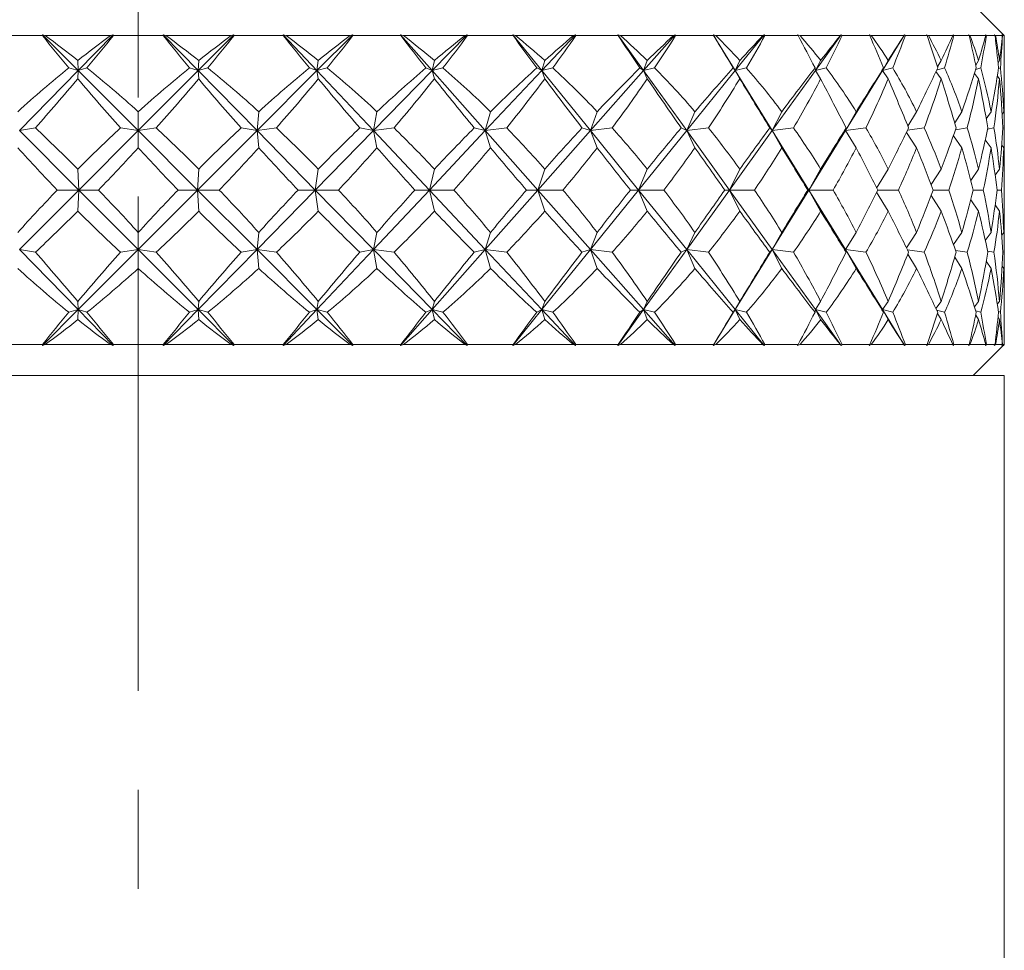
# Model space of a CAD drawing. Header units: inches. Extents: x 1 to 18.8, y 0.6 to 16.4.
# Tile 20 of 21: x 17.7 to 18.7, y 10.4 to 11.4. Entities that reach past the tile are written whole.
import ezdxf

# ---------------------------------------------------------------- set-up
doc = ezdxf.new("R2010")
doc.units = ezdxf.units.IN
doc.header["$MEASUREMENT"] = 0
doc.linetypes.add('CENTERX2', pattern=[0.8, 0.5, -0.1, 0.1, -0.1])
doc.layers.add('SLD-0', color=7, linetype='Continuous')

msp = doc.modelspace()

# ---------------------------------------------------------------- linework, layer by layer
at = {"color": 7, "linetype": 'Continuous', "lineweight": 15}
for p, q in [((18.6599, 11.36293), (18.62865, 11.39418)), ((17.68802, 11.36293), (17.63832, 11.36293)), ((17.68824, 11.36371), (17.68802, 11.36293)), ((17.69088, 11.36293), (17.68824, 11.36371)), ((17.68824, 11.36371), (17.72432, 11.32754)), ((17.75693, 11.36293), (17.69088, 11.36293)), ((17.7597, 11.36371), (17.72432, 11.32754)), ((17.7597, 11.36371), (17.75693, 11.36293)), ((17.75981, 11.36293), (17.7597, 11.36371)), ((17.80999, 11.36293), (17.75981, 11.36293)), ((17.8101, 11.36371), (17.80999, 11.36293)), ((17.81287, 11.36293), (17.8101, 11.36371)), ((17.8101, 11.36371), (17.84548, 11.32754)), ((17.87892, 11.36293), (17.81287, 11.36293)), ((17.88156, 11.36371), (17.84548, 11.32754)), ((17.88156, 11.36371), (17.87892, 11.36293)), ((17.88178, 11.36293), (17.88156, 11.36371)), ((17.93148, 11.36293), (17.88178, 11.36293)), ((17.93431, 11.36293), (17.93148, 11.36371)), ((17.93148, 11.36371), (17.93148, 11.36293)), ((17.93148, 11.36371), (17.96546, 11.32754)), ((17.99907, 11.36293), (17.93431, 11.36293)), ((18.00154, 11.36371), (17.96546, 11.32754)), ((18.00154, 11.36371), (17.99907, 11.36293)), ((18.00186, 11.36293), (18.00154, 11.36371)), ((18.0501, 11.36293), (18.00186, 11.36293)), ((18.05284, 11.36293), (18.05, 11.36371)), ((18.05, 11.36371), (18.0501, 11.36293)), ((18.05, 11.36371), (18.08193, 11.32754)), ((18.11506, 11.36293), (18.05284, 11.36293)), ((18.1173, 11.36371), (18.08193, 11.32754)), ((18.1173, 11.36371), (18.11506, 11.36293)), ((18.11772, 11.36293), (18.1173, 11.36371)), ((18.16357, 11.36293), (18.11772, 11.36293)), ((18.16616, 11.36293), (18.16335, 11.36371)), ((18.16335, 11.36371), (18.16357, 11.36293)), ((18.16335, 11.36371), (18.19261, 11.32754)), ((18.22462, 11.36293), (18.16616, 11.36293)), ((18.2266, 11.36371), (18.19261, 11.32754)), ((18.2266, 11.36371), (18.22462, 11.36293)), ((18.22711, 11.36293), (18.2266, 11.36371)), ((18.26967, 11.36293), (18.22711, 11.36293)), ((18.27206, 11.36293), (18.26935, 11.36371)), ((18.26935, 11.36371), (18.26967, 11.36293)), ((18.26935, 11.36371), (18.29536, 11.32754)), ((18.32563, 11.36293), (18.27206, 11.36293)), ((18.3273, 11.36371), (18.29536, 11.32754)), ((18.3273, 11.36371), (18.32563, 11.36293)), ((18.32788, 11.36293), (18.3273, 11.36371)), ((18.36633, 11.36293), (18.32788, 11.36293)), ((18.36848, 11.36293), (18.36591, 11.36371)), ((18.36591, 11.36371), (18.36633, 11.36293)), ((18.36591, 11.36371), (18.38818, 11.32754)), ((18.4161, 11.36293), (18.36848, 11.36293)), ((18.41744, 11.36371), (18.38818, 11.32754)), ((18.41744, 11.36371), (18.4161, 11.36293)), ((18.41809, 11.36293), (18.41744, 11.36371)), ((18.45168, 11.36293), (18.41809, 11.36293)), ((18.45353, 11.36293), (18.45117, 11.36371)), ((18.45117, 11.36371), (18.45168, 11.36293)), ((18.4943, 11.36293), (18.45353, 11.36293)), ((18.49526, 11.36371), (18.46925, 11.32754)), ((18.49526, 11.36371), (18.4943, 11.36293)), ((18.49598, 11.36293), (18.49526, 11.36371)), ((18.52404, 11.36293), (18.49598, 11.36293)), ((18.52558, 11.36293), (18.52345, 11.36371)), ((18.52345, 11.36371), (18.52404, 11.36293)), ((18.55868, 11.36293), (18.52558, 11.36293)), ((18.55927, 11.36371), (18.537, 11.32754)), ((18.55927, 11.36371), (18.55868, 11.36293)), ((18.56002, 11.36293), (18.55927, 11.36371)), ((18.58202, 11.36293), (18.56002, 11.36293)), ((18.5832, 11.36293), (18.58136, 11.36371)), ((18.58136, 11.36371), (18.58202, 11.36293)), ((18.60801, 11.36293), (18.5832, 11.36293)), ((18.6082, 11.36371), (18.60801, 11.36293)), ((18.60898, 11.36293), (18.6082, 11.36371)), ((18.62449, 11.36293), (18.60898, 11.36293)), ((18.62529, 11.36293), (18.62377, 11.36371)), ((18.62377, 11.36371), (18.62449, 11.36293)), ((18.64131, 11.36293), (18.62529, 11.36293)), ((18.64189, 11.36293), (18.6411, 11.36371)), ((18.6411, 11.36371), (18.64131, 11.36293)), ((18.65061, 11.36293), (18.64189, 11.36293)), ((18.65102, 11.36293), (18.64986, 11.36371)), ((18.64986, 11.36371), (18.65061, 11.36293)), ((18.65794, 11.36293), (18.65102, 11.36293)), ((18.65813, 11.36293), (18.65734, 11.36371)), ((18.65734, 11.36371), (18.65794, 11.36293)), ((18.65988, 11.36293), (18.65813, 11.36293)), ((18.6599, 11.36293), (18.6591, 11.36371)), ((18.6591, 11.36371), (18.65988, 11.36293)), ((18.6599, 11.31257), (18.6599, 11.3562)), ((17.72432, 11.32754), (17.72386, 11.33762)), ((17.84548, 11.32754), (17.84594, 11.33762)), ((17.96546, 11.32754), (17.96682, 11.33762)), ((18.08193, 11.32754), (18.08417, 11.33762)), ((18.19261, 11.32754), (18.19569, 11.33762)), ((18.29536, 11.32754), (18.29921, 11.33762)), ((18.38818, 11.32754), (18.39273, 11.33762)), ((18.46925, 11.32754), (18.47441, 11.33762)), ((18.537, 11.32754), (18.54267, 11.33762)), ((18.59237, 11.33128), (18.59619, 11.33762)), ((18.63104, 11.33308), (18.63391, 11.33762)), ((18.65361, 11.3353), (18.65511, 11.33762)), ((17.72432, 11.32754), (17.66492, 11.26681)), ((17.72432, 11.32754), (17.7147, 11.33025)), ((17.72432, 11.32754), (17.72386, 11.31928)), ((17.72432, 11.32754), (17.73304, 11.33025)), ((17.72432, 11.32754), (17.7849, 11.26681)), ((17.84548, 11.32754), (17.7849, 11.26681)), ((17.84548, 11.32754), (17.83676, 11.33025)), ((17.84548, 11.32754), (17.8551, 11.33025)), ((17.84548, 11.32754), (17.84594, 11.31928)), ((17.84548, 11.32754), (17.90488, 11.26681)), ((17.96546, 11.32754), (17.90488, 11.26681)), ((17.96546, 11.32754), (17.95782, 11.33025)), ((17.96546, 11.32754), (17.9758, 11.33025)), ((17.96546, 11.32754), (17.96682, 11.31928)), ((17.96546, 11.32754), (18.02253, 11.26681)), ((18.08193, 11.32754), (18.02253, 11.26681)), ((18.08193, 11.32754), (18.07551, 11.33025)), ((18.08193, 11.32754), (18.09279, 11.33025)), ((18.08193, 11.32754), (18.08417, 11.31928)), ((18.08193, 11.32754), (18.13555, 11.26681)), ((18.19261, 11.32754), (18.13555, 11.26681)), ((18.19261, 11.32754), (18.18755, 11.33025)), ((18.19261, 11.32754), (18.20378, 11.33025)), ((18.19261, 11.32754), (18.19569, 11.31928)), ((18.19261, 11.32754), (18.24174, 11.26681)), ((18.29536, 11.32754), (18.24174, 11.26681)), ((18.29536, 11.32754), (18.29175, 11.33025)), ((18.29536, 11.32754), (18.30662, 11.33025)), ((18.29536, 11.32754), (18.29921, 11.31928)), ((18.29536, 11.32754), (18.33905, 11.26681)), ((18.38818, 11.32754), (18.33905, 11.26681)), ((18.38818, 11.32754), (18.38608, 11.33025)), ((18.38818, 11.32754), (18.3993, 11.33025)), ((18.38818, 11.32754), (18.39273, 11.31928)), ((18.38818, 11.32754), (18.42557, 11.26681)), ((18.46925, 11.32754), (18.42557, 11.26681)), ((18.46925, 11.32754), (18.46871, 11.33025)), ((18.46925, 11.32754), (18.48003, 11.33025)), ((18.46925, 11.32754), (18.47441, 11.31928)), ((18.537, 11.32754), (18.49961, 11.26681)), ((18.537, 11.32754), (18.53803, 11.33025)), ((18.537, 11.32754), (18.54723, 11.33025)), ((18.537, 11.32754), (18.54267, 11.31928)), ((18.5909, 11.32647), (18.59619, 11.31928)), ((18.59161, 11.32797), (18.59958, 11.33025)), ((18.62985, 11.32456), (18.63391, 11.31928)), ((18.63115, 11.32868), (18.63609, 11.33025)), ((18.65289, 11.32209), (18.65511, 11.31928)), ((18.65399, 11.32951), (18.65602, 11.33025)), ((17.7849, 11.26681), (17.7849, 11.28591)), ((17.90488, 11.26681), (17.90668, 11.28591)), ((18.02253, 11.26681), (18.02608, 11.28591)), ((18.13555, 11.26681), (18.14079, 11.28591)), ((18.24174, 11.26681), (18.24858, 11.28591)), ((18.33905, 11.26681), (18.34734, 11.28591)), ((18.42557, 11.26681), (18.43515, 11.28591)), ((18.49961, 11.26681), (18.51031, 11.28591)), ((18.56252, 11.27138), (18.57134, 11.28591)), ((18.60983, 11.27463), (18.61707, 11.28591)), ((18.64171, 11.27855), (18.64661, 11.28591)), ((18.65778, 11.28356), (18.65937, 11.28591)), ((18.6599, 11.25767), (18.6599, 11.2837)), ((17.66492, 11.26681), (17.68096, 11.26947)), ((17.66492, 11.26681), (17.72491, 11.20668)), ((17.7849, 11.26681), (17.72491, 11.20668)), ((17.7849, 11.26681), (17.76692, 11.26947)), ((17.7849, 11.26681), (17.80288, 11.26947)), ((17.7849, 11.26681), (17.7849, 11.24951)), ((17.7849, 11.26681), (17.84489, 11.20668)), ((17.90488, 11.26681), (17.84489, 11.20668)), ((17.90488, 11.26681), (17.88884, 11.26947)), ((17.90488, 11.26681), (17.92446, 11.26947)), ((17.90488, 11.26681), (17.90668, 11.24951)), ((17.90488, 11.26681), (17.9637, 11.20668)), ((18.02253, 11.26681), (17.9637, 11.20668)), ((18.02253, 11.26681), (18.00875, 11.26947)), ((18.02253, 11.26681), (18.04332, 11.26947)), ((18.02253, 11.26681), (18.02608, 11.24951)), ((18.02253, 11.26681), (18.07904, 11.20668)), ((18.13555, 11.26681), (18.07904, 11.20668)), ((18.13555, 11.26681), (18.12429, 11.26947)), ((18.13555, 11.26681), (18.15715, 11.26947)), ((18.13555, 11.26681), (18.14079, 11.24951)), ((18.13555, 11.26681), (18.18865, 11.20668)), ((18.24174, 11.26681), (18.18865, 11.20668)), ((18.24174, 11.26681), (18.23323, 11.26947)), ((18.24174, 11.26681), (18.26373, 11.26947)), ((18.24174, 11.26681), (18.24858, 11.24951)), ((18.24174, 11.26681), (18.2904, 11.20668)), ((18.33905, 11.26681), (18.2904, 11.20668)), ((18.33905, 11.26681), (18.33345, 11.26947)), ((18.33905, 11.26681), (18.361, 11.26947)), ((18.33905, 11.26681), (18.34734, 11.24951)), ((18.33905, 11.26681), (18.38231, 11.20668)), ((18.42557, 11.26681), (18.38231, 11.20668)), ((18.42557, 11.26681), (18.42298, 11.26947)), ((18.42557, 11.26681), (18.44705, 11.26947)), ((18.42557, 11.26681), (18.43515, 11.24951)), ((18.42557, 11.26681), (18.46259, 11.20668)), ((18.49961, 11.26681), (18.46259, 11.20668)), ((18.49961, 11.26681), (18.5001, 11.26947)), ((18.49961, 11.26681), (18.52021, 11.26947)), ((18.49961, 11.26681), (18.51031, 11.24951)), ((18.56104, 11.26489), (18.57134, 11.24951)), ((18.56215, 11.26714), (18.57906, 11.26947)), ((18.61072, 11.2677), (18.62246, 11.26947)), ((18.64307, 11.26837), (18.64955, 11.26947)), ((18.65854, 11.26922), (18.65981, 11.26947)), ((18.60853, 11.26156), (18.61707, 11.24951)), ((18.64074, 11.2575), (18.64661, 11.24951)), ((18.65735, 11.25222), (18.65937, 11.24951)), ((17.72491, 11.20668), (17.72386, 11.22789)), ((17.84489, 11.20668), (17.84594, 11.22789)), ((17.9637, 11.20668), (17.96682, 11.22789)), ((18.07904, 11.20668), (18.08417, 11.22789)), ((18.18865, 11.20668), (18.19569, 11.22789)), ((18.2904, 11.20668), (18.29921, 11.22789)), ((18.38231, 11.20668), (18.39273, 11.22789)), ((18.46259, 11.20668), (18.47441, 11.22789)), ((18.53097, 11.20878), (18.54267, 11.22789)), ((18.58597, 11.21231), (18.59619, 11.22789)), ((18.62608, 11.21647), (18.63391, 11.22789)), ((18.65072, 11.22166), (18.65511, 11.22789)), ((18.6599, 11.1966), (18.6599, 11.21675)), ((17.72491, 11.20668), (17.66492, 11.14654)), ((17.72491, 11.20668), (17.70307, 11.20668)), ((17.72491, 11.20668), (17.72386, 11.18546)), ((17.72491, 11.20668), (17.74469, 11.20668)), ((17.72491, 11.20668), (17.7849, 11.14654)), ((17.84489, 11.20668), (17.7849, 11.14654)), ((17.84489, 11.20668), (17.82511, 11.20668)), ((17.84489, 11.20668), (17.84594, 11.18546)), ((17.84489, 11.20668), (17.90488, 11.14654)), ((17.84489, 11.20668), (17.86673, 11.20668)), ((17.9637, 11.20668), (17.90488, 11.14654)), ((17.9637, 11.20668), (17.94637, 11.20668)), ((17.9637, 11.20668), (17.96682, 11.18546)), ((17.9637, 11.20668), (18.02253, 11.14654)), ((17.9637, 11.20668), (17.98718, 11.20668)), ((18.07904, 11.20668), (18.02253, 11.14654)), ((18.07904, 11.20668), (18.06448, 11.20668)), ((18.07904, 11.20668), (18.08417, 11.18546)), ((18.07904, 11.20668), (18.13555, 11.14654)), ((18.07904, 11.20668), (18.10369, 11.20668)), ((18.18865, 11.20668), (18.13555, 11.14654)), ((18.18865, 11.20668), (18.17715, 11.20668)), ((18.18865, 11.20668), (18.19569, 11.18546)), ((18.18865, 11.20668), (18.24174, 11.14654)), ((18.18865, 11.20668), (18.21399, 11.20668)), ((18.2904, 11.20668), (18.24174, 11.14654)), ((18.2904, 11.20668), (18.28219, 11.20668)), ((18.2904, 11.20668), (18.29921, 11.18546)), ((18.2904, 11.20668), (18.33905, 11.14654)), ((18.2904, 11.20668), (18.31594, 11.20668)), ((18.38231, 11.20668), (18.33905, 11.14654)), ((18.38231, 11.20668), (18.37755, 11.20668)), ((18.38231, 11.20668), (18.39273, 11.18546)), ((18.38231, 11.20668), (18.42557, 11.14654)), ((18.38231, 11.20668), (18.40756, 11.20668)), ((18.46259, 11.20668), (18.42557, 11.14654)), ((18.46259, 11.20668), (18.46137, 11.20668)), ((18.46259, 11.20668), (18.47441, 11.18546)), ((18.46259, 11.20668), (18.49961, 11.14654)), ((18.46259, 11.20668), (18.48706, 11.20668)), ((18.53097, 11.20457), (18.54267, 11.18546)), ((18.53203, 11.20668), (18.55289, 11.20668)), ((18.58814, 11.20668), (18.60377, 11.20668)), ((18.62862, 11.20668), (18.63871, 11.20668)), ((18.65268, 11.20668), (18.65704, 11.20668)), ((18.58597, 11.20104), (18.59619, 11.18546)), ((18.62608, 11.19688), (18.63391, 11.18546)), ((18.65072, 11.19169), (18.65511, 11.18546)), ((17.7849, 11.14654), (17.7849, 11.16384)), ((17.90488, 11.14654), (17.90668, 11.16384)), ((18.02253, 11.14654), (18.02608, 11.16384)), ((18.13555, 11.14654), (18.14079, 11.16384)), ((18.24174, 11.14654), (18.24858, 11.16384)), ((18.33905, 11.14654), (18.34734, 11.16384)), ((18.42557, 11.14654), (18.43515, 11.16384)), ((18.49961, 11.14654), (18.51031, 11.16384)), ((18.56104, 11.14846), (18.57134, 11.16384)), ((18.60853, 11.15179), (18.61707, 11.16384)), ((18.64074, 11.15585), (18.64661, 11.16384)), ((18.65735, 11.16113), (18.65937, 11.16384)), ((18.6599, 11.12965), (18.6599, 11.15568)), ((17.66492, 11.14654), (17.68096, 11.14388)), ((17.66492, 11.14654), (17.72432, 11.08581)), ((17.7849, 11.14654), (17.72432, 11.08581)), ((17.7849, 11.14654), (17.76692, 11.14388)), ((17.7849, 11.14654), (17.7849, 11.12744)), ((17.7849, 11.14654), (17.84548, 11.08581)), ((17.7849, 11.14654), (17.80288, 11.14388)), ((17.90488, 11.14654), (17.84548, 11.08581)), ((17.90488, 11.14654), (17.88884, 11.14388)), ((17.90488, 11.14654), (17.90668, 11.12744)), ((17.90488, 11.14654), (17.96546, 11.08581)), ((17.90488, 11.14654), (17.92446, 11.14388)), ((18.02253, 11.14654), (17.96546, 11.08581)), ((18.02253, 11.14654), (18.00875, 11.14388)), ((18.02253, 11.14654), (18.02608, 11.12744)), ((18.02253, 11.14654), (18.08193, 11.08581)), ((18.02253, 11.14654), (18.04332, 11.14388)), ((18.13555, 11.14654), (18.08193, 11.08581)), ((18.13555, 11.14654), (18.12429, 11.14388)), ((18.13555, 11.14654), (18.14079, 11.12744)), ((18.13555, 11.14654), (18.19261, 11.08581)), ((18.13555, 11.14654), (18.15715, 11.14388)), ((18.24174, 11.14654), (18.19261, 11.08581)), ((18.24174, 11.14654), (18.23323, 11.14388)), ((18.24174, 11.14654), (18.24858, 11.12744)), ((18.24174, 11.14654), (18.29536, 11.08581)), ((18.24174, 11.14654), (18.26373, 11.14388)), ((18.33905, 11.14654), (18.29536, 11.08581)), ((18.33905, 11.14654), (18.33345, 11.14388)), ((18.33905, 11.14654), (18.34734, 11.12744)), ((18.33905, 11.14654), (18.38818, 11.08581)), ((18.33905, 11.14654), (18.361, 11.14388)), ((18.42557, 11.14654), (18.38818, 11.08581)), ((18.42557, 11.14654), (18.42298, 11.14388)), ((18.42557, 11.14654), (18.43515, 11.12744)), ((18.42557, 11.14654), (18.46925, 11.08581)), ((18.42557, 11.14654), (18.44705, 11.14388)), ((18.49961, 11.14654), (18.5001, 11.14388)), ((18.49961, 11.14654), (18.51031, 11.12744)), ((18.49961, 11.14654), (18.537, 11.08581)), ((18.49961, 11.14654), (18.52021, 11.14388)), ((18.56215, 11.14621), (18.57906, 11.14388)), ((18.61072, 11.14565), (18.62246, 11.14388)), ((18.64307, 11.14498), (18.64955, 11.14388)), ((18.65854, 11.14413), (18.65981, 11.14388)), ((18.56252, 11.14197), (18.57134, 11.12744)), ((18.60983, 11.13872), (18.61707, 11.12744)), ((18.64171, 11.1348), (18.64661, 11.12744)), ((18.65778, 11.12979), (18.65937, 11.12744)), ((17.72432, 11.08581), (17.72386, 11.09407)), ((17.84548, 11.08581), (17.84594, 11.09407)), ((17.96546, 11.08581), (17.96682, 11.09407)), ((18.08193, 11.08581), (18.08417, 11.09407)), ((18.19261, 11.08581), (18.19569, 11.09407)), ((18.29536, 11.08581), (18.29921, 11.09407)), ((18.38818, 11.08581), (18.39273, 11.09407)), ((18.46925, 11.08581), (18.47441, 11.09407)), ((18.537, 11.08581), (18.54267, 11.09407)), ((18.5909, 11.08688), (18.59619, 11.09407)), ((18.62985, 11.08879), (18.63391, 11.09407)), ((18.65289, 11.09126), (18.65511, 11.09407)), ((18.6599, 11.05715), (18.6599, 11.10078)), ((17.72432, 11.08581), (17.68824, 11.04964)), ((17.72432, 11.08581), (17.7147, 11.0831)), ((17.72432, 11.08581), (17.72386, 11.07573)), ((17.72432, 11.08581), (17.73304, 11.0831)), ((17.72432, 11.08581), (17.7597, 11.04964)), ((17.84548, 11.08581), (17.8101, 11.04964)), ((17.84548, 11.08581), (17.83676, 11.0831)), ((17.84548, 11.08581), (17.84594, 11.07573)), ((17.84548, 11.08581), (17.88156, 11.04964)), ((17.84548, 11.08581), (17.8551, 11.0831)), ((17.96546, 11.08581), (17.93148, 11.04964)), ((17.96546, 11.08581), (17.95782, 11.0831)), ((17.96546, 11.08581), (17.96682, 11.07573)), ((17.96546, 11.08581), (18.00154, 11.04964)), ((17.96546, 11.08581), (17.9758, 11.0831)), ((18.08193, 11.08581), (18.05, 11.04964)), ((18.08193, 11.08581), (18.07551, 11.0831)), ((18.08193, 11.08581), (18.08417, 11.07573)), ((18.08193, 11.08581), (18.1173, 11.04964)), ((18.08193, 11.08581), (18.09279, 11.0831)), ((18.19261, 11.08581), (18.16335, 11.04964)), ((18.19261, 11.08581), (18.18755, 11.0831)), ((18.19261, 11.08581), (18.19569, 11.07573)), ((18.19261, 11.08581), (18.2266, 11.04964)), ((18.19261, 11.08581), (18.20378, 11.0831)), ((18.29536, 11.08581), (18.26935, 11.04964)), ((18.29536, 11.08581), (18.29175, 11.0831)), ((18.29536, 11.08581), (18.29921, 11.07573)), ((18.29536, 11.08581), (18.3273, 11.04964)), ((18.29536, 11.08581), (18.30662, 11.0831)), ((18.38818, 11.08581), (18.36591, 11.04964)), ((18.38818, 11.08581), (18.38608, 11.0831)), ((18.38818, 11.08581), (18.39273, 11.07573)), ((18.38818, 11.08581), (18.41744, 11.04964)), ((18.38818, 11.08581), (18.3993, 11.0831)), ((18.46925, 11.08581), (18.46871, 11.0831)), ((18.46925, 11.08581), (18.47441, 11.07573)), ((18.46925, 11.08581), (18.49526, 11.04964)), ((18.46925, 11.08581), (18.48003, 11.0831)), ((18.537, 11.08581), (18.53803, 11.0831)), ((18.537, 11.08581), (18.54267, 11.07573)), ((18.537, 11.08581), (18.55927, 11.04964)), ((18.537, 11.08581), (18.54723, 11.0831)), ((18.59161, 11.08538), (18.59958, 11.0831)), ((18.63115, 11.08467), (18.63609, 11.0831)), ((18.65399, 11.08384), (18.65602, 11.0831)), ((18.59237, 11.08207), (18.59619, 11.07573)), ((18.63104, 11.08027), (18.63391, 11.07573)), ((18.65361, 11.07805), (18.65511, 11.07573)), ((17.63832, 11.05043), (17.68802, 11.05043)), ((17.68802, 11.05043), (17.68824, 11.04964)), ((17.68824, 11.04964), (17.69088, 11.05043)), ((17.69088, 11.05043), (17.75693, 11.05043)), ((17.75693, 11.05043), (17.7597, 11.04964)), ((17.7597, 11.04964), (17.75981, 11.05043)), ((17.75981, 11.05043), (17.80999, 11.05043)), ((17.80999, 11.05043), (17.8101, 11.04964)), ((17.8101, 11.04964), (17.81287, 11.05043)), ((17.81287, 11.05043), (17.87892, 11.05043)), ((17.87892, 11.05043), (17.88156, 11.04964)), ((17.88156, 11.04964), (17.88178, 11.05043)), ((17.88178, 11.05043), (17.93148, 11.05043)), ((17.93148, 11.05043), (17.93148, 11.04964)), ((17.93148, 11.04964), (17.93431, 11.05043)), ((17.93431, 11.05043), (17.99907, 11.05043)), ((17.99907, 11.05043), (18.00154, 11.04964)), ((18.00154, 11.04964), (18.00186, 11.05043)), ((18.00186, 11.05043), (18.0501, 11.05043)), ((18.0501, 11.05043), (18.05, 11.04964)), ((18.05, 11.04964), (18.05284, 11.05043)), ((18.05284, 11.05043), (18.11506, 11.05043)), ((18.11506, 11.05043), (18.1173, 11.04964)), ((18.1173, 11.04964), (18.11772, 11.05043)), ((18.11772, 11.05043), (18.16357, 11.05043)), ((18.16357, 11.05043), (18.16335, 11.04964)), ((18.16335, 11.04964), (18.16616, 11.05043)), ((18.16616, 11.05043), (18.22462, 11.05043)), ((18.22462, 11.05043), (18.2266, 11.04964)), ((18.2266, 11.04964), (18.22711, 11.05043)), ((18.22711, 11.05043), (18.26967, 11.05043)), ((18.26967, 11.05043), (18.26935, 11.04964)), ((18.26935, 11.04964), (18.27206, 11.05043)), ((18.27206, 11.05043), (18.32563, 11.05043)), ((18.32563, 11.05043), (18.3273, 11.04964)), ((18.3273, 11.04964), (18.32788, 11.05043)), ((18.32788, 11.05043), (18.36633, 11.05043)), ((18.36633, 11.05043), (18.36591, 11.04964)), ((18.36591, 11.04964), (18.36848, 11.05043)), ((18.36848, 11.05043), (18.4161, 11.05043)), ((18.4161, 11.05043), (18.41744, 11.04964)), ((18.41744, 11.04964), (18.41809, 11.05043)), ((18.41809, 11.05043), (18.45168, 11.05043)), ((18.45168, 11.05043), (18.45117, 11.04964)), ((18.45117, 11.04964), (18.45353, 11.05043)), ((18.45353, 11.05043), (18.4943, 11.05043)), ((18.4943, 11.05043), (18.49526, 11.04964)), ((18.49526, 11.04964), (18.49598, 11.05043)), ((18.49598, 11.05043), (18.52404, 11.05043)), ((18.52404, 11.05043), (18.52345, 11.04964)), ((18.52345, 11.04964), (18.52558, 11.05043)), ((18.52558, 11.05043), (18.55868, 11.05043)), ((18.55868, 11.05043), (18.55927, 11.04964)), ((18.55927, 11.04964), (18.56002, 11.05043)), ((18.56002, 11.05043), (18.58202, 11.05043)), ((18.58202, 11.05043), (18.58136, 11.04964)), ((18.58136, 11.04964), (18.5832, 11.05043)), ((18.5832, 11.05043), (18.60801, 11.05043)), ((18.60801, 11.05043), (18.6082, 11.04964)), ((18.6082, 11.04964), (18.60898, 11.05043)), ((18.60898, 11.05043), (18.62449, 11.05043)), ((18.62449, 11.05043), (18.62377, 11.04964)), ((18.62377, 11.04964), (18.62529, 11.05043)), ((18.62529, 11.05043), (18.64131, 11.05043)), ((18.62865, 11.01918), (18.6599, 11.05043)), ((18.64131, 11.05043), (18.6411, 11.04964)), ((18.6411, 11.04964), (18.64189, 11.05043)), ((18.64189, 11.05043), (18.65061, 11.05043)), ((18.65061, 11.05043), (18.64986, 11.04964)), ((18.64986, 11.04964), (18.65102, 11.05043)), ((18.65102, 11.05043), (18.65794, 11.05043)), ((18.65794, 11.05043), (18.65734, 11.04964)), ((18.65734, 11.04964), (18.65813, 11.05043)), ((18.65813, 11.05043), (18.65988, 11.05043)), ((18.65988, 11.05043), (18.6591, 11.04964)), ((18.6591, 11.04964), (18.6599, 11.05043)), ((18.6599, 11.05043), (18.6599, 11.05232)), ((18.6599, 11.01918), (16.9099, 11.01918)), ((18.6599, 9.01918), (18.6599, 11.01918))]:
    msp.add_line(p, q, dxfattribs=at)
for centre, major_axis, ratio, start_param, end_param in [((17.7849, 12.4229), (-0.65943, 1.49414), 0.384927, 2.177077, 2.207702), ((17.7849, 9.99045), (-0.57286, 1.49418), 0.442657, 5.639223, 5.677067), ((17.7849, 9.99045), (0.46339, 1.49805), 0.495458, 0.590085, 0.627929), ((17.7849, 12.4229), (0.72741, 1.49701), 0.324861, 4.063764, 4.09439), ((17.7849, 12.4229), (-0.72741, 1.49701), 0.324861, 2.188796, 2.219421), ((17.7849, 9.99045), (-0.46339, 1.49805), 0.495458, 5.655256, 5.6931), ((17.7849, 9.99045), (0.57286, 1.49418), 0.442657, 0.606118, 0.643962), ((17.7849, 12.4229), (0.65943, 1.49414), 0.384927, 4.075483, 4.106108), ((17.7849, 12.4229), (-0.78013, 1.50149), 0.263911, 2.209086, 2.239711), ((17.7849, 9.99045), (-0.327, 1.50525), 0.539178, 5.690732, 5.728576), ((17.7849, 9.99045), (0.65943, 1.49414), 0.384927, 0.606288, 0.644132), ((17.7849, 12.4229), (0.57286, 1.49418), 0.442657, 4.075314, 4.105939), ((17.7849, 12.4229), (-0.81993, 1.50639), 0.202814, 2.235409, 2.266034), ((17.7849, 9.99045), (-0.16371, 1.51269), 0.568226, 5.745913, 5.783757), ((17.7849, 9.99045), (0.72741, 1.49701), 0.324861, 0.594569, 0.632413), ((17.7849, 12.4229), (0.46339, 1.49805), 0.495458, 4.05928, 4.089906), ((17.7849, 12.4229), (-0.84834, 1.51076), 0.141884, 2.265851, 2.296476), ((17.7849, 9.99045), (0.01685, 1.51551), 0.577255, 5.813749, 5.851593), ((17.7849, 9.99045), (0.78013, 1.50149), 0.263911, 0.574279, 0.612123), ((17.7849, 12.4229), (0.327, 1.50525), 0.539178, 4.023805, 4.05443), ((17.7849, 12.4229), (-0.86632, 1.51391), 0.081192, 2.298928, 2.329553), ((17.7849, 9.99045), (0.19548, 1.51153), 0.564254, 5.880177, 5.918021), ((17.7849, 9.99045), (0.81993, 1.50639), 0.202814, 0.547956, 0.5858), ((17.7849, 12.4229), (0.16371, 1.51269), 0.568226, 3.968623, 3.999248), ((17.7849, 12.4229), (-0.87444, 1.51544), 0.020675, 2.333426, 2.364051), ((17.7849, 9.99045), (0.3542, 1.50378), 0.532061, 5.932004, 5.969848), ((17.7849, 9.99045), (0.84834, 1.51076), 0.141884, 0.517514, 0.555358), ((17.7849, 12.4229), (-0.01685, 1.51551), 0.577255, 3.900787, 3.931412), ((17.7849, 12.4229), (-0.87292, 1.51515), 0.039793, 3.884283, 3.914908), ((17.7849, 9.99045), (0.48545, 1.49705), 0.486283, 5.963731, 6.001575), ((17.7849, 9.99045), (0.86632, 1.51391), 0.081192, 0.484438, 0.522282), ((17.7849, 12.4229), (-0.19548, 1.51153), 0.564254, 3.83436, 3.864985), ((17.7849, 12.4229), (-0.86172, 1.51308), 0.100353, 3.850114, 3.880739), ((17.7849, 9.99045), (0.59036, 1.4939), 0.432314, 5.97654, 6.014384), ((17.7849, 9.99045), (0.87444, 1.51544), 0.020675, 0.449939, 0.487783), ((17.7849, 12.4229), (-0.3542, 1.50378), 0.532061, 3.782532, 3.813157), ((17.7849, 12.4229), (-0.84052, 1.50948), 0.161118, 3.817729, 3.848354), ((17.7849, 9.99045), (0.67321, 1.49448), 0.374001, 5.974238, 6.012082), ((17.7849, 9.99045), (0.87292, 1.51515), 0.039793, 5.830254, 5.868098), ((17.7849, 12.4229), (-0.48545, 1.49705), 0.486283, 3.750806, 3.781431), ((17.7849, 12.4229), (-0.80864, 1.50486), 0.222117, 3.788412, 3.819037), ((17.7849, 9.99045), (0.73816, 1.49775), 0.313689, 5.960719, 5.998563), ((17.7849, 9.99045), (0.86172, 1.51308), 0.100353, 5.864423, 5.902267), ((17.7849, 12.4229), (-0.59036, 1.4939), 0.432314, 3.737996, 3.768622), ((17.7849, 12.4229), (-0.76495, 1.49998), 0.283217, 3.763763, 3.794388), ((17.7849, 9.99045), (0.78836, 1.5024), 0.252672, 5.93915, 5.976994), ((17.7849, 9.99045), (0.84052, 1.50948), 0.161118, 5.896808, 5.934652), ((17.7849, 12.4229), (-0.67321, 1.49448), 0.374001, 3.740298, 3.770923), ((17.7849, 12.4229), (-0.7077, 1.49586), 0.343994, 3.770274, 3.776498), ((17.7849, 9.99045), (0.82597, 1.50726), 0.191592, 5.944051, 5.949784), ((17.7849, 9.99045), (0.46339, 1.49805), 0.495458, 0.638435, 0.697743), ((17.7849, 9.99045), (-0.57286, 1.49418), 0.442657, 5.56941, 5.628717), ((17.7849, 9.99045), (0.57286, 1.49418), 0.442657, 0.654468, 0.713776), ((17.7849, 9.99045), (-0.46339, 1.49805), 0.495458, 5.585443, 5.64475), ((17.7849, 9.99045), (0.65943, 1.49414), 0.384927, 0.654638, 0.713945), ((17.7849, 9.99045), (-0.327, 1.50525), 0.539178, 5.620918, 5.680226), ((17.7849, 9.99045), (0.72741, 1.49701), 0.324861, 0.642919, 0.702226), ((17.7849, 9.99045), (-0.16371, 1.51269), 0.568226, 5.6761, 5.735407), ((17.7849, 9.99045), (0.78013, 1.50149), 0.263911, 0.622629, 0.681937), ((17.7849, 9.99045), (0.01685, 1.51551), 0.577255, 5.743936, 5.803243), ((17.7849, 9.99045), (0.81993, 1.50639), 0.202814, 0.596306, 0.655613), ((17.7849, 9.99045), (0.19548, 1.51153), 0.564254, 5.810363, 5.869671), ((17.7849, 9.99045), (0.84834, 1.51076), 0.141884, 0.565864, 0.625171), ((17.7849, 9.99045), (0.3542, 1.50378), 0.532061, 5.862191, 5.921499), ((17.7849, 9.99045), (0.86632, 1.51391), 0.081192, 0.532787, 0.592095), ((17.7849, 9.99045), (0.48545, 1.49705), 0.486283, 5.893917, 5.953225), ((17.7849, 9.99045), (0.87444, 1.51544), 0.020675, 0.498289, 0.557596), ((17.7849, 9.99045), (0.59036, 1.4939), 0.432314, 5.906727, 5.966034), ((17.7849, 9.99045), (0.87292, 1.51515), 0.039793, 5.76044, 5.819748), ((17.7849, 9.99045), (0.67321, 1.49448), 0.374001, 5.904425, 5.963733), ((17.7849, 9.99045), (0.86172, 1.51308), 0.100353, 5.79461, 5.853917), ((17.7849, 9.99045), (0.73816, 1.49775), 0.313689, 5.890906, 5.950213), ((17.7849, 9.99045), (0.84052, 1.50948), 0.161118, 5.826994, 5.886302), ((17.7849, 9.99045), (0.78836, 1.5024), 0.252672, 5.869337, 5.928644), ((17.7849, 12.4229), (0.72741, 1.49701), 0.324861, 4.003998, 4.053259), ((17.7849, 12.4229), (-0.65943, 1.49414), 0.384927, 2.218208, 2.267469), ((17.7849, 12.4229), (0.65943, 1.49414), 0.384927, 4.015717, 4.064977), ((17.7849, 12.4229), (-0.72741, 1.49701), 0.324861, 2.229927, 2.279188), ((17.7849, 12.4229), (0.57286, 1.49418), 0.442657, 4.015547, 4.064808), ((17.7849, 12.4229), (-0.78013, 1.50149), 0.263911, 2.250217, 2.299478), ((17.7849, 12.4229), (0.46339, 1.49805), 0.495458, 3.999514, 4.048775), ((17.7849, 12.4229), (-0.81993, 1.50639), 0.202814, 2.27654, 2.325801), ((17.7849, 12.4229), (0.327, 1.50525), 0.539178, 3.964038, 4.013299), ((17.7849, 12.4229), (-0.84834, 1.51076), 0.141884, 2.306982, 2.356243), ((17.7849, 12.4229), (0.16371, 1.51269), 0.568226, 3.908857, 3.958117), ((17.7849, 12.4229), (-0.86632, 1.51391), 0.081192, 2.340058, 2.389319), ((17.7849, 12.4229), (-0.01685, 1.51551), 0.577255, 3.841021, 3.890281), ((17.7849, 12.4229), (-0.87444, 1.51544), 0.020675, 2.374557, 2.423818), ((17.7849, 12.4229), (-0.19548, 1.51153), 0.564254, 3.774593, 3.823854), ((17.7849, 12.4229), (-0.87292, 1.51515), 0.039793, 3.824516, 3.873777), ((17.7849, 12.4229), (-0.3542, 1.50378), 0.532061, 3.722765, 3.772026), ((17.7849, 12.4229), (-0.86172, 1.51308), 0.100353, 3.790347, 3.839608), ((17.7849, 12.4229), (-0.48545, 1.49705), 0.486283, 3.691039, 3.7403), ((17.7849, 12.4229), (-0.84052, 1.50948), 0.161118, 3.757962, 3.807223), ((17.7849, 12.4229), (-0.59036, 1.4939), 0.432314, 3.67823, 3.727491), ((17.7849, 12.4229), (-0.80864, 1.50486), 0.222117, 3.728645, 3.777906), ((17.7849, 12.4229), (-0.67321, 1.49448), 0.374001, 3.680531, 3.729792), ((17.7849, 12.4229), (-0.76495, 1.49998), 0.283217, 3.703996, 3.753257), ((17.7849, 9.99045), (0.80864, 1.50486), 0.222117, 5.856312, 5.891218), ((17.7849, 12.4229), (-0.73816, 1.49775), 0.313689, 3.694051, 3.724803), ((17.7849, 9.99045), (-0.65943, 1.49414), 0.384927, 5.499427, 5.548688), ((17.7849, 9.99045), (0.57286, 1.49418), 0.442657, 0.734328, 0.783589), ((17.7849, 9.99045), (-0.57286, 1.49418), 0.442657, 5.499597, 5.548857), ((17.7849, 9.99045), (0.65943, 1.49414), 0.384927, 0.734498, 0.783758), ((17.7849, 9.99045), (-0.46339, 1.49805), 0.495458, 5.51563, 5.564891), ((17.7849, 9.99045), (0.72741, 1.49701), 0.324861, 0.722779, 0.77204), ((17.7849, 9.99045), (-0.327, 1.50525), 0.539178, 5.551105, 5.600366), ((17.7849, 9.99045), (0.78013, 1.50149), 0.263911, 0.702489, 0.75175), ((17.7849, 9.99045), (-0.16371, 1.51269), 0.568226, 5.606287, 5.655548), ((17.7849, 9.99045), (0.81993, 1.50639), 0.202814, 0.676165, 0.725426), ((17.7849, 9.99045), (0.01685, 1.51551), 0.577255, 5.674123, 5.723384), ((17.7849, 9.99045), (0.84834, 1.51076), 0.141884, 0.645723, 0.694984), ((17.7849, 9.99045), (0.19548, 1.51153), 0.564254, 5.74055, 5.789811), ((17.7849, 9.99045), (0.86632, 1.51391), 0.081192, 0.612647, 0.661908), ((17.7849, 9.99045), (0.3542, 1.50378), 0.532061, 5.792378, 5.841639), ((17.7849, 9.99045), (0.87444, 1.51544), 0.020675, 0.578148, 0.627409), ((17.7849, 9.99045), (0.48545, 1.49705), 0.486283, 5.824104, 5.873365), ((17.7849, 9.99045), (0.87292, 1.51515), 0.039793, 5.690627, 5.739888), ((17.7849, 9.99045), (0.59036, 1.4939), 0.432314, 5.836914, 5.886175), ((17.7849, 9.99045), (0.86172, 1.51308), 0.100353, 5.724796, 5.774057), ((17.7849, 9.99045), (0.67321, 1.49448), 0.374001, 5.834612, 5.883873), ((17.7849, 9.99045), (0.84052, 1.50948), 0.161118, 5.757181, 5.806442), ((17.7849, 9.99045), (0.73816, 1.49775), 0.313689, 5.821092, 5.870353), ((17.7849, 9.99045), (0.80864, 1.50486), 0.222117, 5.786498, 5.835759), ((17.7849, 9.99045), (0.78836, 1.5024), 0.252672, 5.811406, 5.848784), ((17.7849, 12.4229), (-0.57286, 1.49418), 0.442657, 2.288191, 2.33416), ((17.7849, 12.4229), (0.65943, 1.49414), 0.384927, 3.949195, 3.995164), ((17.7849, 12.4229), (-0.65943, 1.49414), 0.384927, 2.288021, 2.33399), ((17.7849, 12.4229), (0.57286, 1.49418), 0.442657, 3.949025, 3.994995), ((17.7849, 12.4229), (-0.72741, 1.49701), 0.324861, 2.29974, 2.345709), ((17.7849, 12.4229), (0.46339, 1.49805), 0.495458, 3.932992, 3.978962), ((17.7849, 12.4229), (-0.78013, 1.50149), 0.263911, 2.32003, 2.365999), ((17.7849, 12.4229), (0.327, 1.50525), 0.539178, 3.897517, 3.943486), ((17.7849, 12.4229), (-0.81993, 1.50639), 0.202814, 2.346353, 2.392323), ((17.7849, 12.4229), (0.16371, 1.51269), 0.568226, 3.842335, 3.888304), ((17.7849, 12.4229), (-0.84834, 1.51076), 0.141884, 2.376795, 2.422764), ((17.7849, 12.4229), (-0.01685, 1.51551), 0.577255, 3.774499, 3.820468), ((17.7849, 12.4229), (-0.86632, 1.51391), 0.081192, 2.409872, 2.455841), ((17.7849, 12.4229), (-0.19548, 1.51153), 0.564254, 3.708072, 3.754041), ((17.7849, 12.4229), (-0.87444, 1.51544), 0.020675, 2.44437, 2.490339), ((17.7849, 12.4229), (-0.3542, 1.50378), 0.532061, 3.656244, 3.702213), ((17.7849, 12.4229), (-0.87292, 1.51515), 0.039793, 3.757995, 3.803964), ((17.7849, 12.4229), (-0.48545, 1.49705), 0.486283, 3.624518, 3.670487), ((17.7849, 12.4229), (-0.86172, 1.51308), 0.100353, 3.723825, 3.769795), ((17.7849, 12.4229), (-0.59036, 1.4939), 0.432314, 3.611708, 3.657677), ((17.7849, 12.4229), (-0.84052, 1.50948), 0.161118, 3.691441, 3.73741), ((17.7849, 12.4229), (-0.67321, 1.49448), 0.374001, 3.61401, 3.659979), ((17.7849, 12.4229), (-0.80864, 1.50486), 0.222117, 3.662123, 3.708093), ((17.7849, 12.4229), (-0.73816, 1.49775), 0.313689, 3.62753, 3.673499), ((17.7849, 12.4229), (-0.76495, 1.49998), 0.283217, 3.648537, 3.683444), ((17.7849, 9.99045), (0.57286, 1.49418), 0.442657, 0.807433, 0.853402), ((17.7849, 9.99045), (-0.65943, 1.49414), 0.384927, 5.429614, 5.475583), ((17.7849, 9.99045), (0.65943, 1.49414), 0.384927, 0.807602, 0.853572), ((17.7849, 9.99045), (-0.57286, 1.49418), 0.442657, 5.429783, 5.475753), ((17.7849, 9.99045), (0.72741, 1.49701), 0.324861, 0.795884, 0.841853), ((17.7849, 9.99045), (-0.46339, 1.49805), 0.495458, 5.445816, 5.491786), ((17.7849, 9.99045), (0.78013, 1.50149), 0.263911, 0.775594, 0.821563), ((17.7849, 9.99045), (-0.327, 1.50525), 0.539178, 5.481292, 5.527261), ((17.7849, 9.99045), (0.81993, 1.50639), 0.202814, 0.74927, 0.795239), ((17.7849, 9.99045), (-0.16371, 1.51269), 0.568226, 5.536474, 5.582443), ((17.7849, 9.99045), (0.84834, 1.51076), 0.141884, 0.718828, 0.764798), ((17.7849, 9.99045), (0.01685, 1.51551), 0.577255, 5.60431, 5.650279), ((17.7849, 9.99045), (0.86632, 1.51391), 0.081192, 0.685752, 0.731721), ((17.7849, 9.99045), (0.19548, 1.51153), 0.564254, 5.670737, 5.716706), ((17.7849, 9.99045), (0.87444, 1.51544), 0.020675, 0.651253, 0.697222), ((17.7849, 9.99045), (0.3542, 1.50378), 0.532061, 5.722565, 5.768534), ((17.7849, 9.99045), (0.87292, 1.51515), 0.039793, 5.620814, 5.666783), ((17.7849, 9.99045), (0.48545, 1.49705), 0.486283, 5.754291, 5.80026), ((17.7849, 9.99045), (0.86172, 1.51308), 0.100353, 5.654983, 5.700953), ((17.7849, 9.99045), (0.59036, 1.4939), 0.432314, 5.7671, 5.81307), ((17.7849, 9.99045), (0.84052, 1.50948), 0.161118, 5.687368, 5.733337), ((17.7849, 9.99045), (0.67321, 1.49448), 0.374001, 5.764799, 5.810768), ((17.7849, 9.99045), (0.80864, 1.50486), 0.222117, 5.716685, 5.762655), ((17.7849, 9.99045), (0.73816, 1.49775), 0.313689, 5.751279, 5.797248), ((17.7849, 9.99045), (0.76495, 1.49998), 0.283217, 5.741334, 5.776241), ((17.7849, 12.4229), (0.65943, 1.49414), 0.384927, 3.87609, 3.925351), ((17.7849, 12.4229), (-0.57286, 1.49418), 0.442657, 2.358004, 2.407265), ((17.7849, 12.4229), (0.57286, 1.49418), 0.442657, 3.875921, 3.925181), ((17.7849, 12.4229), (-0.65943, 1.49414), 0.384927, 2.357834, 2.407095), ((17.7849, 12.4229), (0.46339, 1.49805), 0.495458, 3.859887, 3.909148), ((17.7849, 12.4229), (-0.72741, 1.49701), 0.324861, 2.369553, 2.418814), ((17.7849, 12.4229), (0.327, 1.50525), 0.539178, 3.824412, 3.873673), ((17.7849, 12.4229), (-0.78013, 1.50149), 0.263911, 2.389843, 2.439104), ((17.7849, 12.4229), (0.16371, 1.51269), 0.568226, 3.76923, 3.818491), ((17.7849, 12.4229), (-0.81993, 1.50639), 0.202814, 2.416167, 2.465427), ((17.7849, 12.4229), (-0.01685, 1.51551), 0.577255, 3.701394, 3.750655), ((17.7849, 12.4229), (-0.84834, 1.51076), 0.141884, 2.446608, 2.495869), ((17.7849, 12.4229), (-0.19548, 1.51153), 0.564254, 3.634967, 3.684228), ((17.7849, 12.4229), (-0.86632, 1.51391), 0.081192, 2.479685, 2.528946), ((17.7849, 12.4229), (-0.3542, 1.50378), 0.532061, 3.583139, 3.6324), ((17.7849, 12.4229), (-0.87444, 1.51544), 0.020675, 2.514183, 2.563444), ((17.7849, 12.4229), (-0.48545, 1.49705), 0.486283, 3.551413, 3.600674), ((17.7849, 12.4229), (-0.87292, 1.51515), 0.039793, 3.68489, 3.734151), ((17.7849, 12.4229), (-0.59036, 1.4939), 0.432314, 3.538603, 3.587864), ((17.7849, 12.4229), (-0.86172, 1.51308), 0.100353, 3.650721, 3.699982), ((17.7849, 12.4229), (-0.67321, 1.49448), 0.374001, 3.540905, 3.590166), ((17.7849, 12.4229), (-0.84052, 1.50948), 0.161118, 3.618336, 3.667597), ((17.7849, 12.4229), (-0.73816, 1.49775), 0.313689, 3.554425, 3.603686), ((17.7849, 12.4229), (-0.80864, 1.50486), 0.222117, 3.589019, 3.638279), ((17.7849, 12.4229), (-0.78836, 1.5024), 0.252672, 3.575994, 3.613372), ((17.7849, 9.99045), (-0.72741, 1.49701), 0.324861, 5.371519, 5.42078), ((17.7849, 9.99045), (0.65943, 1.49414), 0.384927, 0.874124, 0.923385), ((17.7849, 9.99045), (-0.65943, 1.49414), 0.384927, 5.3598, 5.409061), ((17.7849, 9.99045), (0.72741, 1.49701), 0.324861, 0.862405, 0.911666), ((17.7849, 9.99045), (-0.57286, 1.49418), 0.442657, 5.35997, 5.409231), ((17.7849, 9.99045), (0.78013, 1.50149), 0.263911, 0.842115, 0.891376), ((17.7849, 9.99045), (-0.46339, 1.49805), 0.495458, 5.376003, 5.425264), ((17.7849, 9.99045), (0.81993, 1.50639), 0.202814, 0.815792, 0.865052), ((17.7849, 9.99045), (-0.327, 1.50525), 0.539178, 5.411479, 5.46074), ((17.7849, 9.99045), (0.84834, 1.51076), 0.141884, 0.78535, 0.834611), ((17.7849, 9.99045), (-0.16371, 1.51269), 0.568226, 5.46666, 5.515921), ((17.7849, 9.99045), (0.86632, 1.51391), 0.081192, 0.752273, 0.801534), ((17.7849, 9.99045), (0.01685, 1.51551), 0.577255, 5.534497, 5.583757), ((17.7849, 9.99045), (0.87444, 1.51544), 0.020675, 0.717775, 0.767036), ((17.7849, 9.99045), (0.19548, 1.51153), 0.564254, 5.600924, 5.650185), ((17.7849, 9.99045), (0.87292, 1.51515), 0.039793, 5.551001, 5.600262), ((17.7849, 9.99045), (0.3542, 1.50378), 0.532061, 5.652752, 5.702013), ((17.7849, 9.99045), (0.86172, 1.51308), 0.100353, 5.58517, 5.634431), ((17.7849, 9.99045), (0.48545, 1.49705), 0.486283, 5.684478, 5.733739), ((17.7849, 9.99045), (0.84052, 1.50948), 0.161118, 5.617555, 5.666816), ((17.7849, 9.99045), (0.59036, 1.4939), 0.432314, 5.697287, 5.746548), ((17.7849, 9.99045), (0.80864, 1.50486), 0.222117, 5.646872, 5.696133), ((17.7849, 9.99045), (0.67321, 1.49448), 0.374001, 5.694986, 5.744247), ((17.7849, 9.99045), (0.76495, 1.49998), 0.283217, 5.671521, 5.720782), ((17.7849, 9.99045), (0.73816, 1.49775), 0.313689, 5.699975, 5.730727), ((17.7849, 12.4229), (-0.46339, 1.49805), 0.495458, 2.44385, 2.503158), ((17.7849, 12.4229), (0.57286, 1.49418), 0.442657, 3.796061, 3.855368), ((17.7849, 12.4229), (-0.57286, 1.49418), 0.442657, 2.427817, 2.487124), ((17.7849, 12.4229), (0.46339, 1.49805), 0.495458, 3.780028, 3.839335), ((17.7849, 12.4229), (-0.65943, 1.49414), 0.384927, 2.427647, 2.486955), ((17.7849, 12.4229), (0.327, 1.50525), 0.539178, 3.744552, 3.80386), ((17.7849, 12.4229), (-0.72741, 1.49701), 0.324861, 2.439366, 2.498674), ((17.7849, 12.4229), (0.16371, 1.51269), 0.568226, 3.689371, 3.748678), ((17.7849, 12.4229), (-0.78013, 1.50149), 0.263911, 2.459656, 2.518964), ((17.7849, 12.4229), (-0.01685, 1.51551), 0.577255, 3.621535, 3.680842), ((17.7849, 12.4229), (-0.81993, 1.50639), 0.202814, 2.48598, 2.545287), ((17.7849, 12.4229), (-0.19548, 1.51153), 0.564254, 3.555107, 3.614415), ((17.7849, 12.4229), (-0.84834, 1.51076), 0.141884, 2.516421, 2.575729), ((17.7849, 12.4229), (-0.3542, 1.50378), 0.532061, 3.503279, 3.562587), ((17.7849, 12.4229), (-0.86632, 1.51391), 0.081192, 2.549498, 2.608805), ((17.7849, 12.4229), (-0.48545, 1.49705), 0.486283, 3.471553, 3.53086), ((17.7849, 12.4229), (-0.87444, 1.51544), 0.020675, 2.583997, 2.643304), ((17.7849, 12.4229), (-0.59036, 1.4939), 0.432314, 3.458744, 3.518051), ((17.7849, 12.4229), (-0.87292, 1.51515), 0.039793, 3.60503, 3.664338), ((17.7849, 12.4229), (-0.67321, 1.49448), 0.374001, 3.461045, 3.520353), ((17.7849, 12.4229), (-0.86172, 1.51308), 0.100353, 3.570861, 3.630168), ((17.7849, 12.4229), (-0.73816, 1.49775), 0.313689, 3.474565, 3.533872), ((17.7849, 12.4229), (-0.84052, 1.50948), 0.161118, 3.538476, 3.597784), ((17.7849, 12.4229), (-0.78836, 1.5024), 0.252672, 3.496134, 3.555441), ((17.7849, 12.4229), (-0.80864, 1.50486), 0.222117, 3.53356, 3.568466), ((17.7849, 9.99045), (0.65943, 1.49414), 0.384927, 0.933891, 0.964516), ((17.7849, 9.99045), (-0.72741, 1.49701), 0.324861, 5.330388, 5.361014), ((17.7849, 9.99045), (0.72741, 1.49701), 0.324861, 0.922172, 0.952797), ((17.7849, 9.99045), (-0.65943, 1.49414), 0.384927, 5.31867, 5.349295), ((17.7849, 9.99045), (0.78013, 1.50149), 0.263911, 0.901882, 0.932507), ((17.7849, 9.99045), (-0.57286, 1.49418), 0.442657, 5.318839, 5.349464), ((17.7849, 9.99045), (0.81993, 1.50639), 0.202814, 0.875558, 0.906183), ((17.7849, 9.99045), (-0.46339, 1.49805), 0.495458, 5.334872, 5.365497), ((17.7849, 9.99045), (0.84834, 1.51076), 0.141884, 0.845116, 0.875742), ((17.7849, 9.99045), (-0.327, 1.50525), 0.539178, 5.370348, 5.400973), ((17.7849, 9.99045), (0.86632, 1.51391), 0.081192, 0.81204, 0.842665), ((17.7849, 9.99045), (-0.16371, 1.51269), 0.568226, 5.42553, 5.456155), ((17.7849, 9.99045), (0.87444, 1.51544), 0.020675, 0.777541, 0.808166), ((17.7849, 9.99045), (0.01685, 1.51551), 0.577255, 5.493366, 5.523991), ((17.7849, 9.99045), (0.87292, 1.51515), 0.039793, 5.50987, 5.540495), ((17.7849, 9.99045), (0.19548, 1.51153), 0.564254, 5.559793, 5.590418), ((17.7849, 9.99045), (0.86172, 1.51308), 0.100353, 5.544039, 5.574664), ((17.7849, 9.99045), (0.3542, 1.50378), 0.532061, 5.611621, 5.642246), ((17.7849, 9.99045), (0.84052, 1.50948), 0.161118, 5.576424, 5.607049), ((17.7849, 9.99045), (0.48545, 1.49705), 0.486283, 5.643347, 5.673972), ((17.7849, 9.99045), (0.80864, 1.50486), 0.222117, 5.605741, 5.636366), ((17.7849, 9.99045), (0.59036, 1.4939), 0.432314, 5.656156, 5.686782), ((17.7849, 9.99045), (0.76495, 1.49998), 0.283217, 5.63039, 5.661015), ((17.7849, 9.99045), (0.67321, 1.49448), 0.374001, 5.653855, 5.68448), ((17.7849, 12.4229), (0.57286, 1.49418), 0.442657, 3.747711, 3.785555), ((17.7849, 12.4229), (-0.46339, 1.49805), 0.495458, 2.513663, 2.551507), ((17.7849, 12.4229), (0.46339, 1.49805), 0.495458, 3.731678, 3.769522), ((17.7849, 12.4229), (-0.57286, 1.49418), 0.442657, 2.49763, 2.535474), ((17.7849, 12.4229), (0.327, 1.50525), 0.539178, 3.696202, 3.734046), ((17.7849, 12.4229), (-0.65943, 1.49414), 0.384927, 2.497461, 2.535305), ((17.7849, 12.4229), (0.16371, 1.51269), 0.568226, 3.641021, 3.678865), ((17.7849, 12.4229), (-0.72741, 1.49701), 0.324861, 2.509179, 2.547023), ((17.7849, 12.4229), (-0.01685, 1.51551), 0.577255, 3.573185, 3.611029), ((17.7849, 12.4229), (-0.78013, 1.50149), 0.263911, 2.529469, 2.567313), ((17.7849, 12.4229), (-0.19548, 1.51153), 0.564254, 3.506757, 3.544601), ((17.7849, 12.4229), (-0.81993, 1.50639), 0.202814, 2.555793, 2.593637), ((17.7849, 12.4229), (-0.3542, 1.50378), 0.532061, 3.45493, 3.492774), ((17.7849, 12.4229), (-0.84834, 1.51076), 0.141884, 2.586235, 2.624079), ((17.7849, 12.4229), (-0.48545, 1.49705), 0.486283, 3.423203, 3.461047), ((17.7849, 12.4229), (-0.86632, 1.51391), 0.081192, 2.619311, 2.657155), ((17.7849, 12.4229), (-0.59036, 1.4939), 0.432314, 3.410394, 3.448238), ((17.7849, 12.4229), (-0.87444, 1.51544), 0.020675, 2.65381, 2.691654), ((17.7849, 12.4229), (-0.67321, 1.49448), 0.374001, 3.412695, 3.450539), ((17.7849, 12.4229), (-0.87292, 1.51515), 0.039793, 3.55668, 3.594524), ((17.7849, 12.4229), (-0.73816, 1.49775), 0.313689, 3.426215, 3.464059), ((17.7849, 12.4229), (-0.86172, 1.51308), 0.100353, 3.522511, 3.560355), ((17.7849, 12.4229), (-0.78836, 1.5024), 0.252672, 3.447784, 3.485628), ((17.7849, 12.4229), (-0.84052, 1.50948), 0.161118, 3.490126, 3.52797), ((17.7849, 9.99045), (0.7077, 1.49586), 0.343994, 5.64828, 5.654504), ((17.7849, 12.4229), (-0.82597, 1.50726), 0.191592, 3.474994, 3.480727)]:
    msp.add_ellipse(centre, major_axis=major_axis, ratio=ratio, start_param=start_param, end_param=end_param, dxfattribs=at)
at = {"layer": 'SLD-0', "color": 7, "linetype": 'CENTERX2', "lineweight": 0}
msp.add_line((17.7849, 5.10032), (17.7849, 12.02288), dxfattribs=at)

doc.saveas('drawing.dxf')
